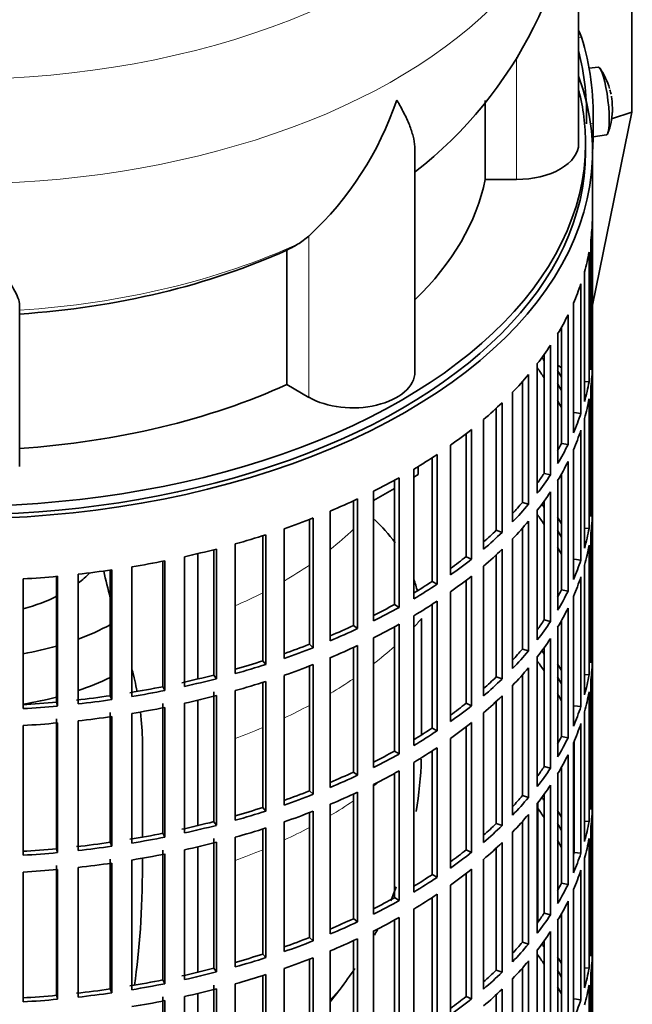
# Model space of a CAD drawing. Header units: millimetres. Extents: x 166 to 762, y -3140 to 2142.
# Tile 4 of 24: x 673 to 762, y -3030 to -2887. Entities that reach past the tile are written whole.
import ezdxf

# ---------------------------------------------------------------- set-up
doc = ezdxf.new("R2010")
doc.units = ezdxf.units.MM
for name, color, linetype in [('M5X8_UNI7687', 7, 'Continuous'), ('VSI134_DIFFUSORE', 7, 'Continuous'), ('VSI134_FILTRO_A', 7, 'Continuous'), ('VSI134_GIUNTO_8×', 7, 'Continuous'), ('VSI134_SUPPORTO_', 7, 'Continuous'), ('VSI134_TERMINALE', 7, 'Continuous')]:
    doc.layers.add(name, color=color, linetype=linetype)

# ---------------------------------------------------------------- blocks, each defined once
blk = doc.blocks.new('SE4')
at = {"layer": 'M5X8_UNI7687', "color": 7, "linetype": 'Continuous', "lineweight": 35}
for p, q in [((757.15, -2894.21), (755.85, -2894.34)), ((756.42, -2904.29), (758.35, -2904))]:
    blk.add_line(p, q, dxfattribs=at)
for centre, radius, start, end in [((749.24, -2900.15), 10, 16.6957, 35.0127), ((749.24, -2900.15), 10, 11.8797, 13.5278), ((1125.34, -2843.6), 370.34, 188.5064, 188.6141), ((749.24, -2900.15), 10, 338.98, 357.2751)]:
    blk.add_arc(centre, radius, start, end, dxfattribs=at)
for centre, major_axis, ratio, start_param, end_param in [((757.75, -2899.11), (0.6, -4.89), 0.169759, 0.004788, 3.136805), ((749.22, -2900.06), (-9.78, -2.08), 0.810411, 3.163117, 3.206609), ((749.25, -2900.28), (-9.94, -1.06), 0.589949, 3.053564, 3.168123), ((750.76, -2898.16), (7.36, -5.62), 0.747167, 0.443437, 0.593129)]:
    blk.add_ellipse(centre, major_axis=major_axis, ratio=ratio, start_param=start_param, end_param=end_param, dxfattribs=at)
at = {"layer": 'VSI134_DIFFUSORE', "color": 7, "linetype": 'Continuous', "lineweight": 35}
for p, q in [((754.33, -2905.26), (754.33, -2862.21)), ((740.8, -2899.04), (740.8, -2910.46)), ((730.61, -2938.33), (730.61, -2906.19)), ((740.8, -2910.46), (745.33, -2910.46)), ((715.24, -2918.66), (713.82, -2919.71)), ((712.04, -2920.68), (712.04, -2940.16)), ((673.33, -2952.03), (673.33, -2928.68)), ((712.04, -2940.16), (715.24, -2942.01))]:
    blk.add_line(p, q, dxfattribs=at)
at = {"layer": 'VSI134_DIFFUSORE', "color": 4, "linetype": 'Continuous', "lineweight": 9}
for p, q in [((745.33, -2910.46), (745.33, -2892.74)), ((715.24, -2942.01), (715.24, -2918.66))]:
    blk.add_line(p, q, dxfattribs=at)
at = {"layer": 'VSI134_DIFFUSORE', "color": 7, "linetype": 'Continuous', "lineweight": 35}
for centre, radius, start, end in [((693.2, -2861.11), 61.06, 307.8621, 358.9589), ((682.74, -2883.7), 47.73, 312.9143, 341.3628), ((705.91, -2907.32), 14.7, 294.6434, 302.5491)]:
    blk.add_arc(centre, radius, start, end, dxfattribs=at)
at = {"layer": 'VSI134_DIFFUSORE', "color": 4, "linetype": 'Continuous', "lineweight": 9}
for centre, major_axis, start_param, end_param in [((664.33, -2846.49), (85.67, 0), 2.813416, 6.283185), ((664.33, -2859.25), (-89.83, 0), 0, 3.209745), ((664.33, -2883.79), (79.5, 0), 4.82584, 5.384336)]:
    blk.add_ellipse(centre, major_axis=major_axis, ratio=0.57735, start_param=start_param, end_param=end_param, dxfattribs=at)
at = {"layer": 'VSI134_DIFFUSORE', "color": 7, "linetype": 'Continuous', "lineweight": 35}
for centre, major_axis, start_param, end_param in [((745.33, -2905.26), (-9, 0), 1.570796, 3.141593), ((664.33, -2905.26), (77, 0), 5.749077, 6.166034), ((664.33, -2885.79), (77, 0), 4.82954, 5.380636), ((721.61, -2938.33), (-9, 0), 0.785398, 3.141593), ((664.33, -2905.26), (77, 0), 4.82954, 5.380636)]:
    blk.add_ellipse(centre, major_axis=major_axis, ratio=0.57735, start_param=start_param, end_param=end_param, dxfattribs=at)
for points, knots in [([(730.61, -2906.2), (730.61, -2906.05), (730.6, -2905.89), (730.56, -2905.23), (730.47, -2904.72), (730.2, -2903.66), (730.02, -2903.11), (729.57, -2901.98), (729.3, -2901.4), (728.84, -2900.51), (728.68, -2900.2), (728.43, -2899.74), (728.34, -2899.59), (728.16, -2899.27), (728.07, -2899.11), (727.97, -2898.96)], [0.4604904, 0.4604904, 0.4604904, 0.4604904, 0.5, 0.5, 0.625, 0.625, 0.75, 0.75, 0.875, 0.875, 0.9375, 0.9375, 0.96875, 0.96875, 1, 1, 1, 1]), ([(673.33, -2928.68), (673.33, -2928.36), (673.24, -2928), (672.93, -2927.2), (672.71, -2926.76), (672.3, -2926.05), (672.15, -2925.79), (671.82, -2925.28), (671.65, -2925.01), (671.11, -2924.19), (670.72, -2923.62), (669.87, -2922.39), (669.42, -2921.75), (668.47, -2920.4), (667.98, -2919.69), (666.96, -2918.21), (666.45, -2917.44), (665.66, -2916.25), (665.4, -2915.85), (665, -2915.23), (664.86, -2915.02), (664.6, -2914.6), (664.46, -2914.39), (664.33, -2914.18)], [0, 0, 0, 0, 0.125, 0.125, 0.25, 0.25, 0.3125, 0.3125, 0.375, 0.375, 0.5, 0.5, 0.625, 0.625, 0.75, 0.75, 0.875, 0.875, 0.9375, 0.9375, 0.96875, 0.96875, 1, 1, 1, 1])]:
    blk.add_open_spline(points, degree=3, knots=knots, dxfattribs=at)
at = {"layer": 'VSI134_FILTRO_A', "color": 7, "linetype": 'Continuous', "lineweight": 35}
for p, q in [((756.33, -3070.6), (756.33, -2906.49)), ((756.32, -2916.34), (756.32, -2935.12)), ((756.1, -2919.23), (756.1, -2938.01)), ((755.84, -2920.97), (755.84, -2939.75)), ((755.19, -2923.83), (755.19, -2942.61)), ((754.66, -2925.55), (754.66, -2944.33)), ((753.58, -2928.37), (753.58, -2947.15)), ((752.79, -2930.06), (752.79, -2948.84)), ((751.84, -2931.87), (751.84, -2948.67)), ((751.29, -2932.81), (751.29, -2951.59)), ((750.25, -2934.46), (750.25, -2953.24)), ((756.1, -2935.12), (756.32, -2935.12)), ((749.33, -2935.8), (749.33, -2953.01)), ((748.34, -2937.12), (748.34, -2955.9)), ((756.32, -2937.57), (756.32, -2956.35)), ((746.17, -2939.73), (746.17, -2957.22)), ((747.06, -2938.71), (747.06, -2957.49)), ((755.19, -2939.7), (755.84, -2939.75)), ((744.75, -2941.27), (744.75, -2960.05)), ((756.1, -2940.46), (756.1, -2959.24)), ((755.84, -2942.2), (755.84, -2960.98)), ((742.4, -2943.58), (742.4, -2961.25)), ((743.24, -2942.78), (743.24, -2961.56)), ((740.55, -2945.22), (740.55, -2964)), ((753.68, -2944.21), (754.66, -2944.33)), ((755.19, -2945.06), (755.19, -2963.84)), ((738.82, -2946.65), (738.82, -2965.43)), ((754.66, -2946.78), (754.66, -2965.56)), ((738.02, -2947.27), (738.02, -2965.08)), ((735.77, -2948.94), (735.77, -2967.72)), ((751.84, -2948.67), (752.79, -2948.84)), ((753.58, -2949.6), (753.58, -2968.38)), ((733.09, -2950.76), (733.09, -2968.67)), ((733.83, -2950.28), (733.83, -2969.06)), ((752.79, -2951.29), (752.79, -2970.07)), ((730.45, -2952.41), (730.45, -2971.19)), ((727.63, -2954.02), (727.63, -2972)), ((728.31, -2953.64), (728.31, -2972.42)), ((749.33, -2953.01), (750.25, -2953.24)), ((751.29, -2954.04), (751.29, -2972.82)), ((751.84, -2953.1), (751.84, -2969.89)), ((721.69, -2957), (721.69, -2975.04)), ((722.3, -2956.72), (722.3, -2975.5)), ((724.62, -2955.59), (724.62, -2974.37)), ((750.25, -2955.68), (750.25, -2974.46)), ((756.1, -2956.35), (756.32, -2956.35)), ((746.17, -2957.22), (747.06, -2957.49)), ((748.34, -2958.35), (748.34, -2977.13)), ((749.33, -2957.02), (749.33, -2974.24)), ((715.32, -2959.68), (715.32, -2977.77)), ((715.85, -2959.48), (715.85, -2978.26)), ((718.33, -2958.47), (718.33, -2977.25)), ((756.32, -2958.8), (756.32, -2977.58)), ((711.64, -2961.03), (711.64, -2979.81)), ((742.4, -2961.25), (743.24, -2961.56)), ((746.17, -2960.96), (746.17, -2978.45)), ((747.06, -2959.94), (747.06, -2978.72)), ((755.19, -2960.93), (755.84, -2960.98)), ((708.55, -2962.05), (708.55, -2980.17)), ((709.01, -2961.9), (709.01, -2980.68)), ((744.75, -2962.5), (744.75, -2981.28)), ((756.1, -2961.69), (756.1, -2980.47)), ((701.45, -2964.07), (701.45, -2982.22)), ((701.84, -2963.97), (701.84, -2982.75)), ((704.58, -2963.23), (704.58, -2982.01)), ((743.24, -2964.01), (743.24, -2982.79)), ((755.84, -2963.43), (755.84, -2982.21)), ((697.22, -2965.08), (697.22, -2983.86)), ((738.02, -2965.08), (738.82, -2965.43)), ((742.4, -2964.81), (742.4, -2982.48)), ((753.68, -2965.44), (754.66, -2965.56)), ((689.6, -2966.54), (689.6, -2985.32)), ((694.07, -2965.73), (694.07, -2983.9)), ((694.37, -2965.68), (694.37, -2984.45)), ((740.55, -2966.45), (740.55, -2985.22)), ((755.19, -2966.29), (755.19, -2985.07)), ((673.86, -2968.3), (673.86, -2987.08)), ((678.68, -2967.94), (678.68, -2986.13)), ((678.81, -2967.92), (678.81, -2986.7)), ((681.8, -2967.62), (681.8, -2986.4)), ((686.46, -2967.03), (686.46, -2985.21)), ((686.68, -2967), (686.68, -2985.78)), ((738.82, -2967.88), (738.82, -2986.66)), ((754.66, -2968.01), (754.66, -2986.79)), ((733.09, -2968.67), (733.83, -2969.06)), ((738.02, -2968.5), (738.02, -2986.3)), ((735.77, -2970.17), (735.77, -2988.95)), ((751.84, -2969.89), (752.79, -2970.07)), ((753.58, -2970.83), (753.58, -2989.61)), ((727.63, -2972), (728.31, -2972.42)), ((733.09, -2971.99), (733.09, -2989.9)), ((733.83, -2971.51), (733.83, -2990.29)), ((752.79, -2972.52), (752.79, -2991.3)), ((730.45, -2973.63), (730.45, -2992.41)), ((721.69, -2975.04), (722.3, -2975.5)), ((727.63, -2975.24), (727.63, -2993.22)), ((728.31, -2974.87), (728.31, -2993.65)), ((749.33, -2974.24), (750.25, -2974.46)), ((751.29, -2975.27), (751.29, -2994.05)), ((751.84, -2974.32), (751.84, -2991.12)), ((724.62, -2976.82), (724.62, -2995.6)), ((750.25, -2976.91), (750.25, -2995.69)), ((715.32, -2977.77), (715.85, -2978.26)), ((721.69, -2978.23), (721.69, -2996.27)), ((722.3, -2977.94), (722.3, -2996.72)), ((749.33, -2978.25), (749.33, -2995.47)), ((756.1, -2977.58), (756.32, -2977.58)), ((718.33, -2979.7), (718.33, -2998.48)), ((746.17, -2978.45), (747.06, -2978.72)), ((748.34, -2979.58), (748.34, -2998.36)), ((708.55, -2980.17), (709.01, -2980.68)), ((715.32, -2980.91), (715.32, -2999)), ((715.85, -2980.7), (715.85, -2999.48)), ((747.06, -2981.16), (747.06, -2999.94)), ((756.32, -2980.03), (756.32, -2998.81)), ((701.45, -2982.22), (701.84, -2982.75)), ((711.64, -2982.26), (711.64, -3001.04)), ((742.4, -2982.48), (743.24, -2982.79)), ((746.17, -2982.19), (746.17, -2999.68)), ((755.19, -2982.16), (755.84, -2982.21)), ((694.07, -2983.9), (694.37, -2984.45)), ((708.55, -2983.28), (708.55, -3001.4)), ((709.01, -2983.13), (709.01, -3001.91)), ((744.75, -2983.73), (744.75, -3002.5)), ((756.1, -2982.91), (756.1, -3001.69)), ((686.46, -2985.21), (686.68, -2985.78)), ((701.45, -2984.67), (701.45, -3003.45)), ((701.84, -2985.2), (701.84, -3003.98)), ((704.58, -2984.46), (704.58, -3003.24)), ((743.24, -2985.24), (743.24, -3004.02)), ((755.84, -2984.66), (755.84, -3003.44)), ((678.68, -2986.13), (678.81, -2986.7)), ((694.07, -2986.35), (694.07, -3005.13)), ((694.37, -2986.9), (694.37, -3005.68)), ((697.22, -2986.31), (697.22, -3005.09)), ((738.02, -2986.3), (738.82, -2986.66)), ((742.4, -2986.04), (742.4, -3003.71)), ((753.68, -2986.67), (754.66, -2986.79)), ((686.46, -2987.66), (686.46, -3006.44)), ((686.68, -2988.22), (686.68, -3007)), ((689.6, -2987.77), (689.6, -3006.55)), ((740.55, -2987.67), (740.55, -3006.45)), ((755.19, -2987.52), (755.19, -3006.3)), ((673.86, -2989.53), (673.86, -3008.31)), ((678.68, -2988.58), (678.68, -3007.36)), ((678.81, -2989.15), (678.81, -3007.93)), ((681.8, -2988.85), (681.8, -3007.63)), ((738.02, -2989.73), (738.02, -3007.53)), ((738.82, -2989.11), (738.82, -3007.89)), ((754.66, -2989.24), (754.66, -3008.02)), ((733.09, -2989.9), (733.83, -2990.29)), ((751.84, -2991.12), (752.79, -2991.3)), ((735.77, -2991.4), (735.77, -3010.18)), ((753.58, -2992.06), (753.58, -3010.84)), ((753.68, -2991.81), (753.68, -3007.89)), ((727.63, -2993.22), (728.31, -2993.65)), ((733.09, -2993.22), (733.09, -3011.12)), ((733.83, -2992.74), (733.83, -3011.51)), ((752.79, -2993.75), (752.79, -3012.53)), ((730.45, -2994.86), (730.45, -3013.64)), ((749.33, -2995.47), (750.25, -2995.69)), ((721.69, -2996.27), (722.3, -2996.72)), ((727.63, -2996.47), (727.63, -3014.45)), ((728.31, -2996.1), (728.31, -3014.88)), ((751.29, -2996.5), (751.29, -3015.28)), ((751.84, -2995.55), (751.84, -3012.35)), ((724.62, -2998.05), (724.62, -3016.83)), ((750.25, -2998.14), (750.25, -3016.92)), ((715.32, -2999), (715.85, -2999.48)), ((721.69, -2999.46), (721.69, -3017.49)), ((722.3, -2999.17), (722.3, -3017.95)), ((746.17, -2999.68), (747.06, -2999.94)), ((749.33, -2999.48), (749.33, -3016.7)), ((756.1, -2998.8), (756.32, -2998.81)), ((718.33, -3000.93), (718.33, -3019.71)), ((748.34, -3000.81), (748.34, -3019.59)), ((708.55, -3001.4), (709.01, -3001.91)), ((715.32, -3002.14), (715.32, -3020.23)), ((715.85, -3001.93), (715.85, -3020.71)), ((747.06, -3002.39), (747.06, -3021.17)), ((756.32, -3001.26), (756.32, -3020.04)), ((701.45, -3003.45), (701.84, -3003.98)), ((711.64, -3003.48), (711.64, -3022.26)), ((742.4, -3003.71), (743.24, -3004.02)), ((746.17, -3003.42), (746.17, -3020.91)), ((755.19, -3003.39), (755.84, -3003.44)), ((694.07, -3005.13), (694.37, -3005.68)), ((708.55, -3004.51), (708.55, -3022.63)), ((709.01, -3004.36), (709.01, -3023.14)), ((744.75, -3004.95), (744.75, -3023.73)), ((756.1, -3004.14), (756.1, -3022.92)), ((686.46, -3006.44), (686.68, -3007)), ((701.45, -3005.9), (701.45, -3024.68)), ((701.84, -3006.43), (701.84, -3025.21)), ((704.58, -3005.69), (704.58, -3024.47)), ((743.24, -3006.47), (743.24, -3025.25)), ((755.84, -3005.89), (755.84, -3024.66)), ((678.68, -3007.36), (678.81, -3007.93)), ((694.07, -3007.58), (694.07, -3026.36)), ((694.37, -3008.13), (694.37, -3026.91)), ((697.22, -3007.54), (697.22, -3026.31)), ((738.02, -3007.53), (738.82, -3007.89)), ((742.4, -3007.26), (742.4, -3024.94)), ((753.68, -3007.89), (754.66, -3008.02)), ((686.46, -3008.89), (686.46, -3027.67)), ((686.68, -3009.45), (686.68, -3028.23)), ((689.6, -3009), (689.6, -3027.78)), ((740.55, -3008.9), (740.55, -3027.68)), ((755.19, -3008.75), (755.19, -3027.53)), ((673.86, -3010.76), (673.86, -3029.54)), ((678.68, -3009.81), (678.68, -3028.59)), ((678.81, -3010.38), (678.81, -3029.16)), ((681.8, -3010.08), (681.8, -3028.86)), ((733.09, -3011.12), (733.83, -3011.51)), ((738.02, -3010.96), (738.02, -3028.76)), ((738.82, -3010.33), (738.82, -3029.11)), ((754.66, -3010.47), (754.66, -3029.25)), ((751.84, -3012.35), (752.79, -3012.53)), ((733.83, -3013.96), (733.83, -3032.74)), ((735.77, -3012.63), (735.77, -3031.4)), ((753.58, -3013.29), (753.58, -3032.07)), ((727.63, -3014.45), (728.31, -3014.88)), ((733.09, -3014.45), (733.09, -3032.35)), ((752.79, -3014.98), (752.79, -3033.76)), ((730.45, -3016.09), (730.45, -3034.87)), ((749.33, -3016.7), (750.25, -3016.92)), ((751.84, -3016.78), (751.84, -3033.58)), ((721.69, -3017.49), (722.3, -3017.95)), ((727.63, -3017.7), (727.63, -3035.68)), ((728.31, -3017.33), (728.31, -3036.11)), ((751.29, -3017.73), (751.29, -3036.51)), ((724.62, -3019.28), (724.62, -3038.06)), ((750.25, -3019.37), (750.25, -3038.15)), ((715.32, -3020.23), (715.85, -3020.71)), ((721.69, -3020.69), (721.69, -3038.72)), ((722.3, -3020.4), (722.3, -3039.18)), ((746.17, -3020.91), (747.06, -3021.17)), ((749.33, -3020.71), (749.33, -3037.93)), ((756.1, -3020.03), (756.32, -3020.04)), ((718.33, -3022.16), (718.33, -3040.94)), ((748.34, -3022.04), (748.34, -3040.82)), ((756.32, -3022.49), (756.32, -3041.27)), ((708.55, -3022.63), (709.01, -3023.14)), ((715.32, -3023.37), (715.32, -3041.45)), ((715.85, -3023.16), (715.85, -3041.94)), ((747.06, -3023.62), (747.06, -3042.4)), ((701.45, -3024.68), (701.84, -3025.21)), ((711.64, -3024.71), (711.64, -3043.49)), ((742.4, -3024.94), (743.24, -3025.25)), ((746.17, -3024.65), (746.17, -3042.14)), ((755.19, -3024.62), (755.84, -3024.66)), ((756.1, -3025.37), (756.1, -3044.15)), ((694.07, -3026.36), (694.37, -3026.91)), ((708.55, -3025.73), (708.55, -3043.85)), ((709.01, -3025.59), (709.01, -3044.37)), ((744.75, -3026.18), (744.75, -3044.96)), ((686.46, -3027.67), (686.68, -3028.23)), ((701.45, -3027.13), (701.45, -3045.91)), ((701.84, -3027.66), (701.84, -3046.44)), ((704.58, -3026.92), (704.58, -3045.7)), ((743.24, -3027.7), (743.24, -3046.48)), ((755.84, -3027.11), (755.84, -3045.89)), ((678.68, -3028.59), (678.81, -3029.16)), ((694.07, -3028.81), (694.07, -3047.59)), ((694.37, -3029.36), (694.37, -3048.14)), ((697.22, -3028.76), (697.22, -3047.54)), ((738.02, -3028.76), (738.82, -3029.11)), ((742.4, -3028.49), (742.4, -3046.17)), ((753.68, -3029.12), (754.66, -3029.25))]:
    blk.add_line(p, q, dxfattribs=at)
for centre, major_axis, start_param, end_param in [((664.33, -2906.49), (-92, 0), -0.208894, 3.350487), ((664.33, -2906.49), (-91, 0), 0, 3.141593), ((664.33, -2915.47), (92, 0), 6.212375, 6.266729), ((664.33, -2915.47), (92, 0), -0.158077, -0.103722), ((664.33, -2915.47), (92, 0), -0.245343, -0.190989), ((664.33, -2915.47), (92, 0), -0.33261, -0.278255), ((664.33, -2915.47), (92, 0), -0.419876, -0.365522), ((664.33, -2934.25), (92, 0), 6.212375, 6.266729), ((664.33, -2955.48), (91, 0), 0.365223, 0.374965), ((664.33, -2957.93), (91, 0), 0.365223, 0.394539), ((664.33, -2955.48), (92, 0), 0.313806, 0.33261), ((664.33, -2936.7), (92, 0), 6.212375, 6.266729), ((664.33, -2915.47), (92, 0), -0.507143, -0.452788), ((664.33, -2934.25), (92, 0), -0.158077, -0.103722), ((664.33, -2955.48), (91, 0), 0.277957, 0.299174), ((664.33, -2957.93), (91, 0), 0.277957, 0.299174), ((664.33, -2936.7), (92, 0), -0.158077, -0.103722), ((664.33, -2915.47), (92, 0), -0.594409, -0.540055), ((664.33, -2934.25), (92, 0), -0.245343, -0.190989), ((664.33, -2915.47), (92, 0), -0.681676, -0.627321), ((664.33, -2936.7), (92, 0), -0.245343, -0.190989), ((664.33, -2934.25), (91, 0), -0.299174, -0.277957), ((664.33, -2934.25), (92, 0), -0.33261, -0.278255), ((664.33, -2915.47), (92, 0), -0.768942, -0.714588), ((664.33, -2936.7), (92, 0), -0.33261, -0.278255), ((664.33, -2915.47), (92, 0), -0.856209, -0.801854), ((664.33, -2934.25), (91, 0), -0.394539, -0.365223), ((664.33, -2934.25), (92, 0), -0.419876, -0.365522), ((664.33, -2915.47), (92, 0), -0.943475, -0.889121), ((664.33, -2936.7), (92, 0), -0.419876, -0.365522), ((664.33, -2955.48), (92, 0), 6.212375, 6.266729), ((664.33, -2934.25), (91, 0), -0.486998, -0.45249), ((664.33, -2934.25), (92, 0), -0.507143, -0.452788), ((664.33, -2976.71), (91, 0), 0.365223, 0.374965), ((664.33, -2915.47), (92, 0), -1.030742, -0.976387), ((664.33, -2979.16), (91, 0), 0.365223, 0.394539), ((664.33, -2976.71), (92, 0), 0.313806, 0.33261), ((664.33, -2957.93), (92, 0), 6.212375, 6.266729), ((664.33, -2934.25), (91, 0), -0.577951, -0.539756), ((664.33, -2936.7), (92, 0), -0.507143, -0.452788), ((664.33, -2976.71), (91, 0), 0.277957, 0.299174), ((664.33, -2955.48), (92, 0), -0.158077, -0.103722), ((664.33, -2915.47), (92, 0), -1.118008, -1.063654), ((664.33, -2934.25), (92, 0), -0.594409, -0.540055), ((664.33, -2915.47), (92, 0), -1.205275, -1.15092), ((664.33, -2936.7), (92, 0), -0.594409, -0.540055), ((664.33, -2979.16), (91, 0), 0.277957, 0.299174), ((664.33, -2957.93), (92, 0), -0.158077, -0.103722), ((664.33, -2934.25), (91, 0), -0.668018, -0.627022), ((664.33, -2934.25), (92, 0), -0.681676, -0.627321), ((664.33, -2955.48), (92, 0), -0.245343, -0.190989), ((664.33, -2915.47), (92, 0), -1.292541, -1.238186), ((664.33, -2915.47), (92, 0), -1.467074, -1.412719), ((664.33, -2915.47), (92, 0), -1.379807, -1.325453), ((664.33, -2936.7), (92, 0), -0.681676, -0.627321), ((664.33, -2957.93), (92, 0), -0.245343, -0.190989), ((664.33, -2934.25), (91, 0), -0.757518, -0.714289), ((664.33, -2934.25), (92, 0), -0.768942, -0.714588), ((664.33, -2955.48), (91, 0), -0.299174, -0.277957), ((664.33, -2955.48), (92, 0), -0.33261, -0.278255), ((664.33, -2934.25), (91, 0), -0.846635, -0.801555), ((664.33, -2934.25), (92, 0), -0.856209, -0.801854), ((664.33, -2936.7), (92, 0), -0.768942, -0.714588), ((664.33, -2957.93), (92, 0), -0.33261, -0.278255), ((664.33, -2934.25), (91, 0), -0.935485, -0.888822), ((664.33, -2934.25), (92, 0), -0.943475, -0.889121), ((664.33, -2936.7), (92, 0), -0.856209, -0.801854), ((664.33, -2955.48), (91, 0), -0.394539, -0.365223), ((664.33, -2955.48), (92, 0), -0.419876, -0.365522), ((664.33, -2957.93), (92, 0), -0.419876, -0.365522), ((664.33, -2934.25), (91, 0), -1.024141, -0.976088), ((664.33, -2934.25), (92, 0), -1.030742, -0.976387), ((664.33, -2936.7), (92, 0), -0.943475, -0.889121), ((664.33, -2976.71), (92, 0), 6.212375, 6.266729), ((664.33, -2955.48), (91, 0), -0.486998, -0.45249), ((664.33, -2955.48), (92, 0), -0.507143, -0.452788), ((664.33, -2997.94), (91, 0), 0.365223, 0.374965), ((664.33, -2934.25), (91, 0), -1.112655, -1.063355), ((664.33, -2934.25), (92, 0), -1.118008, -1.063654), ((664.33, -2936.7), (92, 0), -1.030742, -0.976387), ((664.33, -2957.93), (92, 0), -0.507143, -0.452788), ((664.33, -3000.39), (91, 0), 0.365223, 0.392699), ((664.33, -2997.94), (92, 0), 0.313806, 0.33261), ((664.33, -2979.16), (92, 0), 6.212375, 6.266729), ((664.33, -2934.25), (91, 0), -1.205573, -1.150621), ((664.33, -2955.48), (91, 0), -0.577951, -0.539756), ((664.33, -2997.94), (91, 0), 0.277957, 0.299174), ((664.33, -2976.71), (92, 0), -0.158077, -0.103722), ((664.33, -2934.25), (91, 0), -1.29284, -1.237888), ((664.33, -2934.25), (92, 0), -1.205275, -1.15092), ((664.33, -2936.7), (92, 0), -1.118008, -1.063654), ((664.33, -2955.48), (92, 0), -0.594409, -0.540055), ((664.33, -2934.25), (91, 0), -1.380106, -1.325154), ((664.33, -2934.25), (92, 0), -1.292541, -1.238186), ((664.33, -2936.7), (92, 0), -1.205275, -1.15092), ((664.33, -2957.93), (92, 0), -0.594409, -0.540055), ((664.33, -3000.39), (91, 0), 0.277957, 0.299174), ((664.33, -2979.16), (92, 0), -0.158077, -0.103722), ((664.33, -2934.25), (91, 0), -1.467373, -1.412421), ((664.33, -2934.25), (92, 0), -1.467074, -1.412719), ((664.33, -2934.25), (92, 0), -1.379807, -1.325453), ((664.33, -2936.7), (92, 0), -1.292541, -1.238186), ((664.33, -2955.48), (91, 0), -0.668018, -0.627022), ((664.33, -2955.48), (92, 0), -0.681676, -0.627321), ((664.33, -2976.71), (92, 0), -0.245343, -0.190989), ((664.33, -2936.7), (92, 0), -1.379807, -1.325453), ((664.33, -2936.7), (92, 0), -1.467074, -1.412719), ((664.33, -2957.93), (92, 0), -0.681676, -0.627321), ((664.33, -2979.16), (92, 0), -0.245343, -0.190989), ((664.33, -2955.48), (91, 0), -0.757518, -0.714289), ((664.33, -2955.48), (92, 0), -0.768942, -0.714588), ((664.33, -2976.71), (91, 0), -0.299174, -0.277957), ((664.33, -2976.71), (92, 0), -0.33261, -0.278255), ((664.33, -2955.48), (91, 0), -0.846635, -0.801555), ((664.33, -2955.48), (92, 0), -0.856209, -0.801854), ((664.33, -2957.93), (92, 0), -0.768942, -0.714588), ((664.33, -2979.16), (92, 0), -0.33261, -0.278255), ((664.33, -2976.71), (91, 0), -0.392699, -0.365223), ((664.33, -2955.48), (91, 0), -0.935485, -0.888822), ((664.33, -2955.48), (92, 0), -0.943475, -0.889121), ((664.33, -2957.93), (92, 0), -0.856209, -0.801854), ((664.33, -2976.71), (92, 0), -0.419876, -0.365522), ((664.33, -2979.16), (92, 0), -0.419876, -0.365522), ((664.33, -2955.48), (91, 0), -1.024141, -0.976088), ((664.33, -2955.48), (92, 0), -1.030742, -0.976387), ((664.33, -2957.93), (92, 0), -0.943475, -0.889121), ((664.33, -2976.71), (91, 0), -0.486998, -0.45249), ((664.33, -2997.94), (92, 0), 6.212375, 6.266729), ((664.33, -2976.71), (92, 0), -0.507143, -0.452788), ((664.33, -3019.17), (91, 0), 0.365223, 0.374965), ((664.33, -2955.48), (91, 0), -1.112655, -1.063355), ((664.33, -2955.48), (92, 0), -1.118008, -1.063654), ((664.33, -2957.93), (92, 0), -1.030742, -0.976387), ((664.33, -2979.16), (92, 0), -0.507143, -0.452788), ((664.33, -3021.61), (91, 0), 0.365223, 0.394539), ((664.33, -3019.17), (92, 0), 0.313806, 0.33261), ((664.33, -3000.39), (92, 0), 6.212375, 6.266729), ((664.33, -2955.48), (91, 0), -1.205573, -1.150621), ((664.33, -2955.48), (92, 0), -1.205275, -1.15092), ((664.33, -2976.71), (91, 0), -0.577951, -0.539756), ((664.33, -2976.71), (92, 0), -0.594409, -0.540055), ((664.33, -3019.17), (91, 0), 0.277957, 0.299174), ((664.33, -2997.94), (92, 0), -0.158077, -0.103722), ((664.33, -2955.48), (91, 0), -1.29284, -1.237888), ((664.33, -2957.93), (92, 0), -1.118008, -1.063654), ((664.33, -2955.48), (91, 0), -1.380106, -1.325154), ((664.33, -2955.48), (92, 0), -1.292541, -1.238186), ((664.33, -2957.93), (92, 0), -1.205275, -1.15092), ((664.33, -2979.16), (92, 0), -0.594409, -0.540055), ((664.33, -3021.61), (91, 0), 0.277957, 0.299174), ((664.33, -3000.39), (92, 0), -0.158077, -0.103722), ((664.33, -2955.48), (91, 0), -1.467373, -1.412421), ((664.33, -2955.48), (92, 0), -1.467074, -1.412719), ((664.33, -2955.48), (92, 0), -1.379807, -1.325453), ((664.33, -2957.93), (92, 0), -1.292541, -1.238186), ((664.33, -2976.71), (91, 0), -0.668018, -0.627022), ((664.33, -2976.71), (92, 0), -0.681676, -0.627321), ((664.33, -2997.94), (91, 0), -0.196715, -0.19069), ((664.33, -2997.94), (92, 0), -0.245343, -0.190989), ((664.33, -2957.93), (92, 0), -1.379807, -1.325453), ((664.33, -2957.93), (92, 0), -1.467074, -1.412719), ((664.33, -2976.71), (91, 0), -0.757518, -0.714289), ((664.33, -2979.16), (92, 0), -0.681676, -0.627321), ((664.33, -3000.39), (92, 0), -0.245343, -0.190989), ((664.33, -2976.71), (92, 0), -0.768942, -0.714588), ((664.33, -2997.94), (91, 0), -0.299174, -0.277957), ((664.33, -2997.94), (92, 0), -0.33261, -0.278255), ((664.33, -2979.16), (92, 0), -0.768942, -0.714588), ((664.33, -2976.71), (91, 0), -0.846635, -0.801555), ((664.33, -2976.71), (92, 0), -0.856209, -0.801854), ((664.33, -3000.39), (92, 0), -0.33261, -0.278255), ((664.33, -2997.94), (91, 0), -0.394539, -0.365223), ((664.33, -2976.71), (91, 0), -0.935485, -0.888822), ((664.33, -2976.71), (92, 0), -0.943475, -0.889121), ((664.33, -2979.16), (92, 0), -0.856209, -0.801854), ((664.33, -2997.94), (92, 0), -0.419876, -0.365522), ((664.33, -3000.39), (92, 0), -0.419876, -0.365522), ((664.33, -2976.71), (91, 0), -1.024141, -0.976088), ((664.33, -2976.71), (92, 0), -1.030742, -0.976387), ((664.33, -2979.16), (92, 0), -0.943475, -0.889121), ((664.33, -2997.94), (91, 0), -0.486998, -0.45249), ((664.33, -3040.39), (91, 0), 0.365223, 0.374965), ((664.33, -3019.17), (92, 0), 6.212375, 6.266729), ((664.33, -2997.94), (92, 0), -0.507143, -0.452788), ((664.33, -3021.61), (92, 0), 6.212375, 6.266729), ((664.33, -2976.71), (91, 0), -1.112655, -1.063355), ((664.33, -2976.71), (92, 0), -1.118008, -1.063654), ((664.33, -2979.16), (92, 0), -1.030742, -0.976387), ((664.33, -3000.39), (92, 0), -0.507143, -0.452788), ((664.33, -3042.84), (91, 0), 0.365223, 0.394539), ((664.33, -3040.39), (92, 0), 0.313806, 0.33261), ((664.33, -2976.71), (91, 0), -1.205573, -1.150621), ((664.33, -2976.71), (92, 0), -1.205275, -1.15092), ((664.33, -2997.94), (91, 0), -0.577951, -0.539756), ((664.33, -2997.94), (92, 0), -0.594409, -0.540055), ((664.33, -3040.39), (91, 0), 0.277957, 0.299174), ((664.33, -3019.17), (92, 0), -0.158077, -0.103722), ((664.33, -2976.71), (91, 0), -1.29284, -1.237888), ((664.33, -2979.16), (92, 0), -1.118008, -1.063654), ((664.33, -2976.71), (91, 0), -1.380106, -1.325154), ((664.33, -2976.71), (92, 0), -1.379807, -1.325453), ((664.33, -2976.71), (92, 0), -1.292541, -1.238186), ((664.33, -2979.16), (92, 0), -1.205275, -1.15092), ((664.33, -3000.39), (92, 0), -0.594409, -0.540055), ((664.33, -3042.84), (91, 0), 0.277957, 0.299174), ((664.33, -3021.61), (92, 0), -0.158077, -0.103722), ((664.33, -2976.71), (91, 0), -1.467373, -1.412421), ((664.33, -2976.71), (92, 0), -1.467074, -1.412719), ((664.33, -2979.16), (92, 0), -1.292541, -1.238186), ((664.33, -2997.94), (91, 0), -0.668018, -0.627022), ((664.33, -2997.94), (92, 0), -0.681676, -0.627321), ((664.33, -3019.17), (92, 0), -0.245343, -0.190989)]:
    blk.add_ellipse(centre, major_axis=major_axis, ratio=0.57735, start_param=start_param, end_param=end_param, dxfattribs=at)
at = {"layer": 'VSI134_GIUNTO_8×', "color": 7, "linetype": 'Continuous', "lineweight": 35}
for centre, major_axis, start_param, end_param in [((664.33, -2961.19), (-22, 0), -3.795301, -3.653859), ((664.33, -2961.19), (-22, 0), 2.018583, 2.287896), ((664.33, -2961.19), (-32.5, 0), -4.14508, -3.963396), ((664.33, -2961.19), (-32.5, 0), -4.414934, -4.255007), ((664.33, -2967.29), (-34.5, 0), -4.181601, -4.016029), ((664.33, -2967.29), (-34.5, 0), -4.432658, -4.283346)]:
    blk.add_ellipse(centre, major_axis=major_axis, ratio=0.57735, start_param=start_param, end_param=end_param, dxfattribs=at)
at = {"layer": 'VSI134_SUPPORTO_', "color": 7, "linetype": 'Continuous', "lineweight": 35}
for p, q in [((755.33, -2906.49), (755.33, -2905.26)), ((731.09, -2953.19), (731.09, -2952.02)), ((731.09, -2953.19), (730.45, -2953.56)), ((727.63, -2955.19), (724.62, -2956.92)), ((699.16, -2964.63), (699.16, -2982.79)), ((731.56, -2990.89), (731.56, -2974.05)), ((699.16, -2985.86), (699.16, -3004.02)), ((691.12, -3005.69), (691.12, -2991.82)), ((748.41, -3000.73), (748.41, -3018.04)), ((699.16, -3007.09), (699.16, -3025.25)), ((691.12, -3009.87), (691.12, -3008.74)), ((718.33, -3029.54), (719.77, -3027.7)), ((699.16, -3028.32), (699.16, -3046.48))]:
    blk.add_line(p, q, dxfattribs=at)
for centre, radius, start, end in [((710.69, -2975.18), 20.9, 35.4329, 47.7987), ((710.69, -2975.18), 20.9, 14.0259, 19.2298), ((673.35, -2992.57), 58.21, 350.6842, 358.1868), ((673.35, -2992.57), 58.21, 337.4118, 339.555), ((673.35, -2992.57), 58.21, 332.0207, 332.8941), ((673.35, -2992.57), 58.21, 322.877, 326.4969)]:
    blk.add_arc(centre, radius, start, end, dxfattribs=at)
for centre, major_axis, ratio, start_param, end_param in [((664.33, -2905.26), (91, 0), 0.57735, 2.990025, 6.283185), ((664.33, -2905.26), (91, 0), 0.57735, 0, 0.146899), ((696.48, -2966.03), (-8.14, 34.04), 0.31246, 1.529366, 1.643573), ((685.38, -2983.82), (3.49, -14.59), 0.31246, 1.44286, 1.661698), ((685.38, -2983.82), (3.49, -14.59), 0.31246, 0.917533, 1.237075), ((656.68, -2961.86), (20.93, -87.53), 0.31246, 0.65805, 0.917533)]:
    blk.add_ellipse(centre, major_axis=major_axis, ratio=ratio, start_param=start_param, end_param=end_param, dxfattribs=at)
at = {"layer": 'VSI134_SUPPORTO_', "color": 4, "linetype": 'Continuous', "lineweight": 9}
for centre, major_axis, start_param, end_param in [((664.33, -2941.55), (66.6, 0), -0.625209, -0.533057), ((664.33, -2941.55), (66.6, 0), -0.780897, -0.698932), ((664.33, -2941.55), (66.6, 0), -0.921885, -0.844673), ((664.33, -2954.85), (75, 0), -0.491682, -0.459415), ((664.33, -2954.85), (75, 0), -0.63707, -0.566131), ((664.33, -2954.85), (75, 0), -0.766956, -0.70007), ((664.33, -2954.85), (75, 0), -0.888301, -0.823319), ((664.33, -2954.85), (75, 0), -1.004352, -0.94022), ((664.33, -2972.53), (75, 0), -0.63707, -0.618187), ((664.33, -2972.53), (75, 0), -0.766956, -0.70007), ((664.33, -2972.53), (75, 0), -0.888301, -0.823319), ((664.33, -2972.53), (75, 0), -1.004352, -0.94022), ((664.33, -3011.32), (62.27, 0), -0.521266, -0.473078)]:
    blk.add_ellipse(centre, major_axis=major_axis, ratio=0.57735, start_param=start_param, end_param=end_param, dxfattribs=at)
at = {"layer": 'VSI134_TERMINALE', "color": 7, "linetype": 'Continuous', "lineweight": 35}
for p, q in [((762.05, -2873.17), (762.05, -2900.73)), ((756.33, -2928.65), (762.05, -2900.73)), ((759.11, -2901.7), (762.05, -2900.73)), ((756.43, -2902.3), (756.43, -2903.94)), ((751.84, -2937.74), (751.29, -2937.35))]:
    blk.add_line(p, q, dxfattribs=at)
at = {"layer": 'VSI134_TERMINALE', "color": 4, "linetype": 'Continuous', "lineweight": 9}
for p, q in [((754.33, -2889.88), (754.75, -2889.84)), ((756.05, -2902.34), (756.43, -2902.3)), ((756.43, -2903.94), (756.23, -2903.95))]:
    blk.add_line(p, q, dxfattribs=at)
at = {"layer": 'VSI134_TERMINALE', "color": 7, "linetype": 'Continuous', "lineweight": 35}
for centre, radius, start, end in [((717.82, -2901.17), 38.63, 358.3189, 17.0497), ((718.57, -2901.03), 36.9, 357.8966, 14.5372)]:
    blk.add_arc(centre, radius, start, end, dxfattribs=at)
blk.add_ellipse((664.33, -2902.41), major_axis=(93, 0), ratio=0.57735, start_param=0.236132, end_param=0.254688, dxfattribs=at)
blk.add_open_spline([(756.43, -2903.94), (756.43, -2904.42), (756.42, -2904.87), (756.4, -2905.47), (756.39, -2905.67), (756.37, -2906.03), (756.35, -2906.2), (756.33, -2906.43), (756.32, -2906.5), (756.31, -2906.57)], degree=3, knots=[0, 0, 0, 0, 0.125, 0.125, 0.1875, 0.1875, 0.25, 0.25, 0.278973, 0.278973, 0.278973, 0.278973], dxfattribs=at)

msp = doc.modelspace()

# ---------------------------------------------------------------- block references
msp.add_blockref('SE4', (0, 0))

doc.saveas('drawing.dxf')
